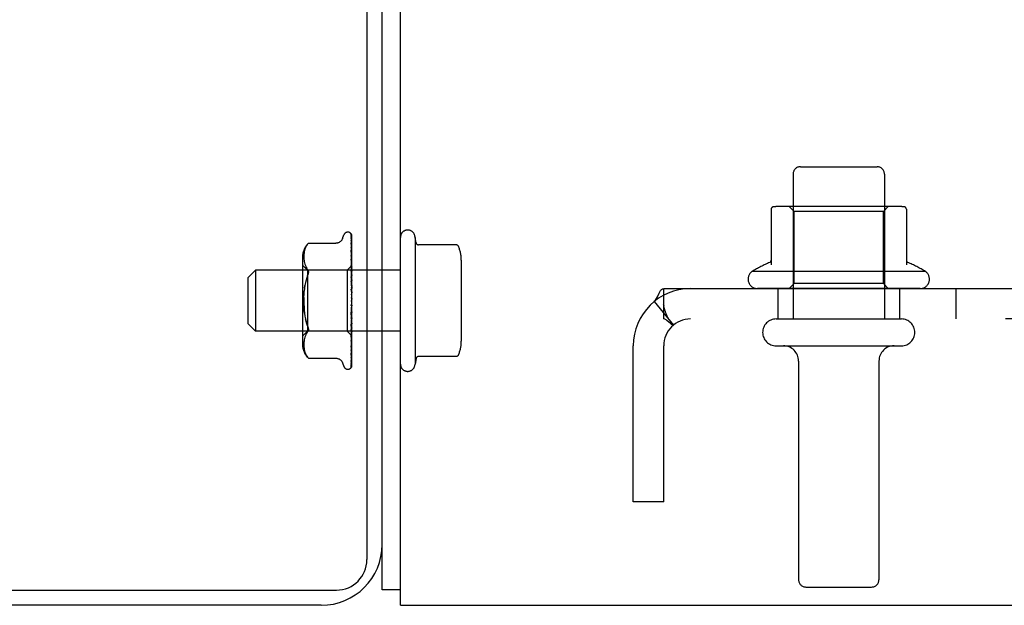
# Model space of a CAD drawing. Header units: inches. Extents: x 0 to 293, y 0 to 190.
# Tile 3 of 104: x 122.26 to 126.3, y 20.24 to 22.65. Entities that reach past the tile are written whole.
import ezdxf

# ---------------------------------------------------------------- set-up
doc = ezdxf.new("R2010")
doc.units = ezdxf.units.IN
doc.header["$LTSCALE"] = 16.12069
doc.header["$MEASUREMENT"] = 0
doc.linetypes.add('HIDDEN', pattern=[0.2, 0.1, -0.1])
doc.layers.get('0').update_dxf_attribs({"linetype": 'CONTINUOUS'})
doc.layers.add('DEFAULT_2', color=8, linetype='HIDDEN')
doc.layers.add('SUBPANEL', color=7, linetype='CONTINUOUS')

msp = doc.modelspace()

# ---------------------------------------------------------------- linework, layer by layer
at = {"color": 7, "linetype": 'Continuous'}
for p, q in [((123.6823, 38.2442), (123.6823, 20.4317)), ((123.7448, 20.4942), (123.7448, 38.1192)), ((46.1198, 20.3067), (123.5573, 20.3067)), ((123.8198, 20.3072), (123.7448, 20.3072)), ((123.4948, 20.2442), (106.9948, 20.2442))]:
    msp.add_line(p, q, dxfattribs=at)
at = {"color": 3, "linetype": 'Continuous'}
for p, q in [((123.8198, 20.2442), (123.8198, 38.1242)), ((123.7448, 20.3072), (123.7448, 20.4942)), ((123.8198, 20.2442), (138.6698, 20.2442))]:
    msp.add_line(p, q, dxfattribs=at)
at = {"color": 7, "linetype": 'Continuous'}
for centre, radius in [((123.4948, 20.4942), 0.25), ((123.5573, 20.4317), 0.125)]:
    msp.add_arc(centre, radius, 270, 360, dxfattribs=at)
at = {"layer": 'DEFAULT_2', "color": 8, "linetype": 'HIDDEN'}
for p, q in [((125.4623, 22.0442), (125.7773, 22.0442)), ((125.4323, 22.0142), (125.4323, 21.4192)), ((125.8073, 22.0142), (125.8073, 21.4192)), ((125.8754, 21.8802), (125.3641, 21.8802)), ((125.4363, 21.8602), (125.4163, 21.8802)), ((125.8033, 21.8602), (125.8233, 21.8802)), ((125.3423, 21.8697), (125.3423, 21.6421)), ((125.8033, 21.8602), (125.4363, 21.8602)), ((125.4363, 21.5642), (125.4363, 21.8602)), ((125.8033, 21.5642), (125.8033, 21.8602)), ((125.8973, 21.8697), (125.8973, 21.6421)), ((123.5821, 21.7495), (123.5876, 21.7645)), ((123.6033, 21.7755), (123.6041, 21.7755)), ((123.616, 21.7697), (123.616, 21.7698)), ((123.617, 21.7537), (123.6171, 21.7528)), ((123.6171, 21.7663), (123.619, 21.6363)), ((123.6171, 21.7584), (123.619, 21.6336)), ((123.6171, 21.7528), (123.619, 21.6299)), ((123.6198, 21.5034), (123.6198, 21.7639)), ((123.8798, 21.7542), (123.8798, 21.2342)), ((123.8838, 21.7319), (123.8798, 21.7542)), ((123.432, 21.7163), (123.4295, 21.7109)), ((123.442, 21.7302), (123.4421, 21.7303)), ((123.4421, 21.7303), (123.5546, 21.7303)), ((123.6171, 21.7408), (123.619, 21.6246)), ((123.6171, 21.7322), (123.6171, 21.7318)), ((123.6171, 21.7318), (123.619, 21.6186)), ((123.6171, 21.7145), (123.6171, 21.7144)), ((123.6171, 21.7144), (123.619, 21.6109)), ((124.0485, 21.7236), (123.8937, 21.7236)), ((123.4177, 21.6738), (123.4177, 21.3146)), ((123.4236, 21.6844), (123.4233, 21.6793)), ((123.4233, 21.6794), (123.4233, 21.6745)), ((123.4233, 21.6746), (123.4233, 21.6697)), ((123.4241, 21.6895), (123.4236, 21.6843)), ((123.4249, 21.6948), (123.4241, 21.6894)), ((123.426, 21.7001), (123.4249, 21.6947)), ((123.4275, 21.7056), (123.426, 21.7001)), ((123.4295, 21.711), (123.4275, 21.7055)), ((123.6179, 21.6959), (123.6171, 21.7023)), ((123.6171, 21.7022), (123.619, 21.6028)), ((123.6171, 21.68), (123.619, 21.593)), ((123.6198, 21.679), (123.6191, 21.6849)), ((123.4377, 21.6195), (123.4177, 21.6395)), ((123.4233, 21.6698), (123.4236, 21.6649)), ((123.4236, 21.6649), (123.4241, 21.6599)), ((123.4241, 21.6599), (123.4249, 21.6547)), ((123.4249, 21.6548), (123.426, 21.6493)), ((123.426, 21.6494), (123.4275, 21.6438)), ((123.4275, 21.6439), (123.4295, 21.6383)), ((123.4295, 21.6383), (123.432, 21.6329)), ((123.432, 21.6329), (123.4351, 21.6278)), ((123.6196, 21.6383), (123.6008, 21.6195)), ((123.6171, 21.6649), (123.6171, 21.6651)), ((123.6171, 21.6651), (123.619, 21.5831)), ((123.6183, 21.6533), (123.6171, 21.6649)), ((123.6171, 21.6388), (123.619, 21.5715)), ((123.6196, 21.6383), (123.619, 21.6376)), ((123.6198, 21.6381), (123.619, 21.6375)), ((123.619, 21.6375), (123.619, 21.6376)), ((123.619, 21.6363), (123.619, 21.6362)), ((123.6198, 21.6363), (123.619, 21.6337)), ((123.619, 21.6336), (123.619, 21.6337)), ((123.6198, 21.6385), (123.6196, 21.6383)), ((124.0698, 21.6604), (124.0698, 21.3281)), ((123.1948, 21.5892), (123.2248, 21.6192)), ((123.8198, 21.6192), (123.2248, 21.6192)), ((123.2248, 21.6192), (123.2248, 21.3692)), ((123.4387, 21.6229), (123.4351, 21.6278)), ((123.6008, 21.6195), (123.4377, 21.6195)), ((123.4377, 21.6195), (123.4377, 21.369)), ((123.4387, 21.5977), (123.4399, 21.601)), ((123.6008, 21.6195), (123.6008, 21.369)), ((123.6171, 21.6215), (123.6171, 21.6218)), ((123.6171, 21.6218), (123.619, 21.5601)), ((123.6198, 21.593), (123.6171, 21.6215)), ((123.6171, 21.5924), (123.619, 21.5471)), ((123.619, 21.6299), (123.619, 21.6297)), ((123.6198, 21.6273), (123.619, 21.6297)), ((123.6198, 21.629), (123.619, 21.6249)), ((123.619, 21.6246), (123.619, 21.6249)), ((123.619, 21.6186), (123.619, 21.6185)), ((123.619, 21.6185), (123.619, 21.6184)), ((123.6198, 21.6143), (123.619, 21.6184)), ((123.6198, 21.6168), (123.619, 21.6113)), ((123.619, 21.6109), (123.619, 21.6113)), ((123.619, 21.6028), (123.619, 21.6025)), ((123.6198, 21.597), (123.619, 21.6025)), ((123.6198, 21.6002), (123.619, 21.5935)), ((123.619, 21.593), (123.619, 21.5935)), ((125.9756, 21.6142), (125.2639, 21.6142)), ((123.1948, 21.3992), (123.1948, 21.5892)), ((123.4261, 21.5454), (123.4277, 21.5572)), ((123.6171, 21.5735), (123.6171, 21.5738)), ((123.6171, 21.5738), (123.619, 21.5347)), ((123.6171, 21.5735), (123.6198, 21.5438)), ((123.619, 21.5831), (123.619, 21.5827)), ((123.6198, 21.576), (123.619, 21.5827)), ((123.6198, 21.5798), (123.619, 21.572)), ((123.619, 21.5715), (123.619, 21.572)), ((123.619, 21.5601), (123.619, 21.5598)), ((123.6198, 21.5521), (123.619, 21.5598)), ((123.6198, 21.5562), (123.619, 21.5478)), ((125.4363, 21.5642), (125.4163, 21.5442)), ((125.8033, 21.5642), (125.4363, 21.5642)), ((125.8033, 21.5642), (125.8233, 21.5442)), ((123.6171, 21.5422), (123.619, 21.5206)), ((123.619, 21.5471), (123.619, 21.5478)), ((123.619, 21.5347), (123.619, 21.5344)), ((123.6198, 21.526), (123.619, 21.5344)), ((123.6198, 21.5305), (123.619, 21.5217)), ((123.619, 21.5206), (123.619, 21.5217)), ((125.9539, 21.5442), (125.2856, 21.5442)), ((123.6171, 21.4401), (123.6198, 21.47)), ((123.6198, 21.4988), (123.619, 21.5076)), ((123.6198, 21.5034), (123.619, 21.4945)), ((123.6198, 21.4714), (123.619, 21.4803)), ((123.6198, 21.476), (123.619, 21.4673)), ((123.6198, 21.224), (123.6198, 21.4988)), ((123.619, 21.4672), (123.6171, 21.44)), ((123.619, 21.4544), (123.6171, 21.4208)), ((123.619, 21.4409), (123.6171, 21.3902)), ((123.6171, 21.44), (123.6171, 21.4401)), ((123.619, 21.4672), (123.619, 21.4673)), ((123.619, 21.4544), (123.619, 21.4536)), ((123.6198, 21.4449), (123.619, 21.4536)), ((123.6198, 21.4492), (123.619, 21.4412)), ((123.619, 21.4409), (123.619, 21.4412)), ((123.1948, 21.3992), (123.2248, 21.3692)), ((123.619, 21.4289), (123.6171, 21.3723)), ((123.6171, 21.3905), (123.6198, 21.4198)), ((123.619, 21.4166), (123.6171, 21.3443)), ((123.619, 21.4059), (123.6171, 21.3283)), ((123.619, 21.3951), (123.6171, 21.3039)), ((123.6171, 21.3902), (123.6171, 21.3905)), ((123.619, 21.4289), (123.619, 21.4283)), ((123.6198, 21.4201), (123.619, 21.4283)), ((123.6198, 21.4241), (123.619, 21.4169)), ((123.619, 21.4166), (123.619, 21.4169)), ((123.619, 21.4059), (123.619, 21.4053)), ((123.6198, 21.3981), (123.619, 21.4053)), ((123.6198, 21.4015), (123.619, 21.3954)), ((123.619, 21.3951), (123.619, 21.3954)), ((125.3623, 21.4192), (125.8773, 21.4192)), ((123.8198, 21.3692), (123.2248, 21.3692)), ((123.4377, 21.369), (123.4177, 21.349)), ((123.4295, 21.3502), (123.4275, 21.3446)), ((123.432, 21.3556), (123.4295, 21.3501)), ((123.6008, 21.369), (123.4377, 21.369)), ((123.6198, 21.35), (123.6008, 21.369)), ((123.619, 21.386), (123.6171, 21.2904)), ((123.619, 21.3773), (123.6171, 21.2704)), ((123.619, 21.3702), (123.6171, 21.2598)), ((123.619, 21.3636), (123.6171, 21.245)), ((123.6171, 21.3446), (123.6188, 21.3612)), ((123.619, 21.3588), (123.6171, 21.2377)), ((123.619, 21.3548), (123.6171, 21.2286)), ((123.619, 21.3523), (123.6171, 21.2249)), ((123.619, 21.3509), (123.6171, 21.2218)), ((123.6188, 21.3612), (123.6198, 21.3721)), ((123.619, 21.386), (123.619, 21.3856)), ((123.6198, 21.3794), (123.619, 21.3856)), ((123.6198, 21.3823), (123.619, 21.3775)), ((123.619, 21.3773), (123.619, 21.3775)), ((123.619, 21.3702), (123.619, 21.3698)), ((123.6198, 21.365), (123.619, 21.3698)), ((123.6198, 21.3671), (123.619, 21.3638)), ((123.619, 21.3636), (123.619, 21.3638)), ((123.619, 21.3588), (123.619, 21.3586)), ((123.6198, 21.3552), (123.619, 21.3586)), ((123.6198, 21.3565), (123.619, 21.3549)), ((123.619, 21.3548), (123.619, 21.3549)), ((123.619, 21.3523), (123.619, 21.3522)), ((123.6198, 21.3504), (123.619, 21.3522)), ((123.6198, 21.35), (123.619, 21.3509)), ((123.4236, 21.3236), (123.4233, 21.3187)), ((123.4233, 21.3188), (123.4233, 21.3139)), ((123.4233, 21.314), (123.4233, 21.3091)), ((123.4233, 21.3092), (123.4236, 21.3041)), ((123.4241, 21.3286), (123.4236, 21.3236)), ((123.4249, 21.3337), (123.4241, 21.3286)), ((123.426, 21.3391), (123.4249, 21.3337)), ((123.4275, 21.3446), (123.426, 21.3391)), ((123.6171, 21.3443), (123.6171, 21.3446)), ((123.6183, 21.3149), (123.6192, 21.3228)), ((123.6192, 21.3228), (123.6198, 21.3289)), ((125.3623, 21.3092), (125.8773, 21.3092)), ((123.4236, 21.3042), (123.4241, 21.299)), ((123.4241, 21.2991), (123.4249, 21.2937)), ((123.4249, 21.2938), (123.426, 21.2883)), ((123.426, 21.2884), (123.4275, 21.2829)), ((123.4275, 21.283), (123.4295, 21.2775)), ((123.4295, 21.2775), (123.432, 21.2722)), ((123.6171, 21.3039), (123.6171, 21.304)), ((123.6171, 21.2703), (123.6179, 21.276)), ((123.6171, 21.2704), (123.6171, 21.2704)), ((123.6171, 21.2704), (123.6171, 21.2703)), ((123.6179, 21.276), (123.6187, 21.2828)), ((123.4387, 21.2621), (123.435, 21.2671)), ((123.4401, 21.2605), (123.4387, 21.2621)), ((123.4412, 21.2592), (123.4418, 21.2586)), ((123.4421, 21.2582), (123.4416, 21.2588)), ((123.4421, 21.2582), (123.5546, 21.2582)), ((123.5821, 21.239), (123.5876, 21.224)), ((123.617, 21.2366), (123.6169, 21.2366)), ((123.6171, 21.2598), (123.6171, 21.2594)), ((123.6171, 21.245), (123.6171, 21.2444)), ((123.8838, 21.2565), (123.8798, 21.2342)), ((124.0485, 21.2648), (123.8937, 21.2648)), ((125.4548, 21.2467), (125.4548, 20.3492)), ((125.7848, 21.2467), (125.7848, 20.3492)), ((123.6033, 21.213), (123.6041, 21.213)), ((123.6149, 21.2172), (123.615, 21.2173)), ((125.4848, 20.3192), (125.7548, 20.3192))]:
    msp.add_line(p, q, dxfattribs=at)
for points in [[(123.616, 21.7698), (123.616, 21.7698), (123.616, 21.7698), (123.6161, 21.7696), (123.6163, 21.7694), (123.6164, 21.7691), (123.6166, 21.7688), (123.6167, 21.7684), (123.6169, 21.768), (123.617, 21.7676), (123.6171, 21.7671), (123.6171, 21.7666), (123.6171, 21.7663)], [(123.6198, 21.7634), (123.6197, 21.7636), (123.6195, 21.7642), (123.6192, 21.7649), (123.6189, 21.7655), (123.6186, 21.7661), (123.6183, 21.7666), (123.618, 21.7671), (123.6176, 21.7676), (123.6173, 21.7681), (123.6171, 21.7685), (123.6168, 21.7688), (123.6165, 21.7691), (123.6163, 21.7694), (123.616, 21.7697)], [(123.6167, 21.7666), (123.6168, 21.7663), (123.617, 21.7657), (123.6171, 21.7651), (123.6171, 21.7645)], [(123.6198, 21.7559), (123.6197, 21.7562), (123.6193, 21.758), (123.6189, 21.7597), (123.6185, 21.7613), (123.618, 21.7628), (123.6176, 21.7643), (123.6171, 21.7657), (123.6167, 21.7666)], [(123.6168, 21.76), (123.6168, 21.7601), (123.6168, 21.7601), (123.6168, 21.7601), (123.6169, 21.7599), (123.617, 21.7596), (123.6171, 21.7591), (123.6171, 21.7586), (123.6171, 21.7584)], [(123.6174, 21.759), (123.617, 21.7597), (123.6169, 21.7599), (123.6168, 21.76)], [(123.6198, 21.7387), (123.6195, 21.7405), (123.6191, 21.743), (123.6187, 21.7454), (123.6183, 21.7477), (123.6178, 21.75), (123.6174, 21.7522), (123.617, 21.7537)], [(123.6198, 21.7639), (123.6197, 21.7642), (123.6192, 21.7655), (123.6187, 21.7668), (123.618, 21.7679), (123.6172, 21.7692)], [(123.6198, 21.7541), (123.6195, 21.7547), (123.6193, 21.7554), (123.619, 21.756), (123.6188, 21.7565), (123.6185, 21.7571), (123.6182, 21.7576), (123.6179, 21.7581), (123.6177, 21.7586), (123.6174, 21.759)], [(123.432, 21.7163), (123.435, 21.7214), (123.4387, 21.7264)], [(123.442, 21.7302), (123.4417, 21.7299), (123.4413, 21.7294), (123.4406, 21.7286), (123.4397, 21.7276), (123.4387, 21.7264)], [(123.4387, 21.7264), (123.4397, 21.7276), (123.4406, 21.7286), (123.4413, 21.7294), (123.4417, 21.7299)], [(123.5821, 21.7495), (123.5814, 21.7477), (123.5806, 21.746), (123.5797, 21.7444), (123.5786, 21.7428), (123.5775, 21.7412), (123.5762, 21.7397), (123.5747, 21.7382), (123.5731, 21.7368), (123.5714, 21.7356), (123.5696, 21.7344), (123.5676, 21.7333), (123.5655, 21.7324), (123.5633, 21.7316), (123.5609, 21.731), (123.5585, 21.7305), (123.5559, 21.7303), (123.5547, 21.7303)], [(123.6171, 21.7414), (123.6171, 21.7415), (123.617, 21.7415), (123.6171, 21.7414), (123.6171, 21.7412), (123.6171, 21.7409)], [(123.618, 21.7394), (123.6175, 21.7405), (123.6173, 21.741), (123.6171, 21.7413), (123.6171, 21.7414)], [(123.6198, 21.7128), (123.6195, 21.7148), (123.6191, 21.7179), (123.6187, 21.721), (123.6183, 21.724), (123.6179, 21.7271), (123.6174, 21.7301), (123.6171, 21.7322)], [(123.618, 21.7123), (123.6177, 21.7129), (123.6175, 21.7134), (123.6173, 21.7139), (123.6172, 21.7142), (123.6171, 21.7144), (123.6171, 21.7145)], [(123.6198, 21.7355), (123.6196, 21.7358), (123.6193, 21.7366), (123.619, 21.7374), (123.6187, 21.7381), (123.6184, 21.7388), (123.618, 21.7394)], [(123.6198, 21.7082), (123.6197, 21.7084), (123.6193, 21.7093), (123.619, 21.7102), (123.6186, 21.7109), (123.618, 21.7123)], [(124.0576, 21.7177), (124.0568, 21.7191), (124.0558, 21.7205), (124.0545, 21.7216), (124.0531, 21.7225), (124.0515, 21.7232), (124.0498, 21.7235), (124.0485, 21.7236)], [(123.6182, 21.6768), (123.6179, 21.6774), (123.6177, 21.6781), (123.6175, 21.6787), (123.6173, 21.6792), (123.6172, 21.6796), (123.6171, 21.6798), (123.6171, 21.68)], [(123.6191, 21.6849), (123.6187, 21.6885), (123.6179, 21.6959)], [(123.6198, 21.6732), (123.6196, 21.6737), (123.6192, 21.6745), (123.6189, 21.6753), (123.6182, 21.6768)], [(123.6198, 21.6319), (123.6197, 21.6321), (123.6193, 21.6329), (123.619, 21.6337), (123.6186, 21.6345), (123.6182, 21.6352), (123.6179, 21.636), (123.6176, 21.6367), (123.6174, 21.6374), (123.6172, 21.638), (123.6172, 21.6385), (123.6171, 21.6388)], [(123.6198, 21.6386), (123.6195, 21.641), (123.6183, 21.6533)], [(123.6198, 21.6375), (123.6195, 21.6371), (123.6193, 21.6368), (123.6191, 21.6366), (123.619, 21.6364), (123.619, 21.6363), (123.619, 21.6363)], [(123.6198, 21.6354), (123.6196, 21.6357), (123.6194, 21.6359), (123.6192, 21.6361), (123.619, 21.6362)], [(123.6198, 21.6336), (123.6195, 21.6335), (123.6193, 21.6334), (123.6191, 21.6334), (123.619, 21.6335), (123.619, 21.6336)], [(123.6198, 21.6316), (123.6195, 21.6312), (123.6193, 21.6308), (123.6191, 21.6305), (123.619, 21.6302), (123.619, 21.6299), (123.619, 21.6299)], [(123.4387, 21.5977), (123.4353, 21.5887), (123.4324, 21.579), (123.4298, 21.5685), (123.4277, 21.5572), (123.4261, 21.5454), (123.4248, 21.5331)], [(123.4387, 21.6229), (123.4399, 21.6211), (123.4409, 21.6191), (123.4416, 21.617), (123.442, 21.6147), (123.4421, 21.6123), (123.442, 21.6097), (123.4416, 21.607), (123.4409, 21.6041), (123.4399, 21.601)], [(123.6198, 21.5857), (123.6197, 21.5858), (123.6194, 21.5864), (123.6191, 21.5871), (123.6188, 21.5877), (123.6184, 21.5883), (123.6181, 21.589), (123.6178, 21.5897), (123.6175, 21.5904), (123.6173, 21.5911), (123.6172, 21.5918), (123.6171, 21.5923), (123.6171, 21.5924)], [(123.6198, 21.624), (123.6195, 21.624), (123.6193, 21.6241), (123.6191, 21.6242), (123.619, 21.6244), (123.619, 21.6246)], [(123.6198, 21.6208), (123.6195, 21.6203), (123.6193, 21.6199), (123.6191, 21.6195), (123.619, 21.6191), (123.619, 21.6188), (123.619, 21.6186)], [(123.6198, 21.6098), (123.6195, 21.6099), (123.6193, 21.6101), (123.6191, 21.6103), (123.619, 21.6106), (123.619, 21.6109)], [(123.6198, 21.6054), (123.6195, 21.6048), (123.6193, 21.6043), (123.6191, 21.6038), (123.619, 21.6033), (123.619, 21.6029), (123.619, 21.6028)], [(123.6198, 21.5913), (123.6195, 21.5916), (123.6193, 21.5919), (123.6191, 21.5922), (123.619, 21.5926), (123.619, 21.593)], [(123.6198, 21.586), (123.6195, 21.5854), (123.6193, 21.5848), (123.6191, 21.5842), (123.619, 21.5837), (123.619, 21.5832), (123.619, 21.5831)], [(123.6198, 21.5694), (123.6195, 21.5697), (123.6193, 21.5701), (123.6191, 21.5705), (123.619, 21.571), (123.619, 21.5715)], [(123.6198, 21.5633), (123.6195, 21.5627), (123.6193, 21.5621), (123.6191, 21.5614), (123.619, 21.5609), (123.619, 21.5603), (123.619, 21.5601)], [(123.4261, 21.4431), (123.4248, 21.4554), (123.4239, 21.4681), (123.4234, 21.4811), (123.4233, 21.4942), (123.4234, 21.5074), (123.4239, 21.5204), (123.4248, 21.5331)], [(123.6188, 21.538), (123.6185, 21.5385), (123.6182, 21.539), (123.6179, 21.5396), (123.6176, 21.5402), (123.6174, 21.5409), (123.6172, 21.5415), (123.6171, 21.5422)], [(123.6198, 21.5364), (123.6196, 21.5367), (123.6193, 21.5371), (123.6188, 21.538)], [(123.6198, 21.5447), (123.6195, 21.5452), (123.6193, 21.5456), (123.6191, 21.5461), (123.619, 21.5467), (123.619, 21.5471)], [(123.6198, 21.5381), (123.6195, 21.5375), (123.6193, 21.5368), (123.6191, 21.5362), (123.619, 21.5356), (123.619, 21.535), (123.619, 21.5347)], [(123.6198, 21.5183), (123.6195, 21.5188), (123.6193, 21.5193), (123.6191, 21.5199), (123.619, 21.5205), (123.619, 21.5206)], [(123.6198, 21.5113), (123.6195, 21.5107), (123.6193, 21.5101), (123.6191, 21.5095), (123.619, 21.5088), (123.619, 21.5082), (123.619, 21.5076)], [(123.4234, 21.5074), (123.4233, 21.4942), (123.4234, 21.4811), (123.4239, 21.4681), (123.4248, 21.4554), (123.4261, 21.4431), (123.4277, 21.4312), (123.4298, 21.42), (123.4324, 21.4094), (123.4353, 21.3997), (123.4387, 21.3908)], [(123.6172, 21.4726), (123.6173, 21.4731), (123.6175, 21.4737), (123.6178, 21.4742), (123.618, 21.4747), (123.6182, 21.4751), (123.6185, 21.4755), (123.6187, 21.4758), (123.6189, 21.476)], [(123.6191, 21.482), (123.6188, 21.4806), (123.6185, 21.4791), (123.6182, 21.4775), (123.6179, 21.4759), (123.6176, 21.4743), (123.6173, 21.4728)], [(123.6189, 21.476), (123.6192, 21.4765), (123.6194, 21.4767), (123.6196, 21.477), (123.6198, 21.4773)], [(123.6198, 21.4909), (123.6195, 21.4915), (123.6193, 21.4921), (123.6191, 21.4927), (123.619, 21.4933), (123.619, 21.4939), (123.619, 21.4945)], [(123.6191, 21.482), (123.619, 21.4816), (123.619, 21.4809), (123.619, 21.4803)], [(123.6198, 21.4839), (123.6195, 21.4833), (123.6193, 21.4828), (123.6191, 21.4822), (123.6191, 21.482)], [(123.619, 21.437), (123.619, 21.4368), (123.6189, 21.4367), (123.6188, 21.4366), (123.6186, 21.4366), (123.6184, 21.4366), (123.6182, 21.4367), (123.618, 21.4369), (123.6178, 21.4372), (123.6176, 21.4375), (123.6174, 21.4379), (123.6172, 21.4384), (123.6172, 21.439), (123.6171, 21.4395), (123.6171, 21.44)], [(123.6198, 21.4637), (123.6195, 21.4643), (123.6193, 21.4649), (123.6191, 21.4655), (123.619, 21.4661), (123.619, 21.4667), (123.619, 21.4672)], [(123.6198, 21.4568), (123.6195, 21.4563), (123.6193, 21.4558), (123.6191, 21.4553), (123.619, 21.4547), (123.619, 21.4544)], [(123.6198, 21.4375), (123.6195, 21.4382), (123.6193, 21.4388), (123.6191, 21.4394), (123.619, 21.44), (123.619, 21.4406), (123.619, 21.4409)], [(123.6198, 21.4311), (123.6195, 21.4307), (123.6193, 21.4303), (123.6191, 21.4298), (123.619, 21.4293), (123.619, 21.4289)], [(123.4387, 21.3908), (123.4353, 21.3997), (123.4324, 21.4095), (123.4298, 21.42)], [(123.4387, 21.3908), (123.4399, 21.3875), (123.4409, 21.3844), (123.4416, 21.3815), (123.442, 21.3788), (123.4421, 21.3762), (123.442, 21.3738), (123.4416, 21.3715), (123.4409, 21.3694)], [(123.6171, 21.4208), (123.6172, 21.4213), (123.6173, 21.422), (123.6175, 21.4227), (123.6178, 21.4234), (123.6181, 21.424), (123.6184, 21.4246), (123.6187, 21.4252), (123.6193, 21.4263)], [(123.6198, 21.4135), (123.6195, 21.4141), (123.6193, 21.4147), (123.6191, 21.4153), (123.619, 21.4158), (123.619, 21.4164), (123.619, 21.4166)], [(123.6198, 21.4077), (123.6195, 21.4074), (123.6193, 21.4071), (123.6191, 21.4067), (123.619, 21.4063), (123.619, 21.4059)], [(123.6198, 21.3923), (123.6195, 21.3929), (123.6193, 21.3935), (123.6191, 21.394), (123.619, 21.3945), (123.619, 21.395), (123.619, 21.3951)], [(123.6193, 21.4263), (123.6196, 21.4269), (123.6198, 21.4272)], [(123.432, 21.3555), (123.4351, 21.3607), (123.4387, 21.3655)], [(123.4387, 21.3655), (123.4399, 21.3673), (123.4409, 21.3694)], [(123.6171, 21.3723), (123.6171, 21.3724), (123.6172, 21.3729), (123.6173, 21.3735), (123.6175, 21.3741), (123.6177, 21.3748), (123.618, 21.3755), (123.6184, 21.3762), (123.6187, 21.3769), (123.6191, 21.3777), (123.6194, 21.3784), (123.6198, 21.3792)], [(123.6198, 21.3874), (123.6195, 21.3873), (123.6193, 21.387), (123.6191, 21.3868), (123.619, 21.3864), (123.619, 21.386)], [(123.6198, 21.3748), (123.6195, 21.3754), (123.6193, 21.3759), (123.6191, 21.3764), (123.619, 21.3768), (123.619, 21.3772), (123.619, 21.3773)], [(123.6198, 21.371), (123.6195, 21.371), (123.6193, 21.3708), (123.6191, 21.3707), (123.619, 21.3704), (123.619, 21.3702)], [(123.6198, 21.3617), (123.6195, 21.3621), (123.6193, 21.3626), (123.6191, 21.363), (123.619, 21.3633), (123.619, 21.3636), (123.619, 21.3636)], [(123.6198, 21.3591), (123.6195, 21.3591), (123.6193, 21.3591), (123.6191, 21.3591), (123.619, 21.3589), (123.619, 21.3588)], [(123.6198, 21.3533), (123.6195, 21.3537), (123.6193, 21.354), (123.6191, 21.3543), (123.619, 21.3546), (123.619, 21.3547), (123.619, 21.3548)], [(123.6198, 21.352), (123.6195, 21.3521), (123.6193, 21.3523), (123.6191, 21.3523), (123.619, 21.3523), (123.619, 21.3523), (123.619, 21.3523)], [(123.6198, 21.3509), (123.6196, 21.3508), (123.6194, 21.3508), (123.6192, 21.3509), (123.619, 21.3509)], [(123.6171, 21.3283), (123.6171, 21.3285), (123.6172, 21.3289), (123.6173, 21.3294), (123.6175, 21.3299), (123.6177, 21.3305), (123.618, 21.3311), (123.6183, 21.3318)], [(123.6171, 21.304), (123.6175, 21.3069), (123.6183, 21.3149)], [(123.6183, 21.3318), (123.6189, 21.3333), (123.6193, 21.334), (123.6196, 21.3348), (123.6198, 21.3352)], [(123.432, 21.2722), (123.435, 21.2671), (123.4387, 21.2621)], [(123.6171, 21.2904), (123.6171, 21.2904), (123.6172, 21.2906), (123.6172, 21.2909), (123.6174, 21.2913), (123.6176, 21.2919), (123.6179, 21.2925), (123.6182, 21.2931), (123.6188, 21.2946)], [(123.6187, 21.2828), (123.6191, 21.2862), (123.6198, 21.2917)], [(123.6188, 21.2946), (123.6192, 21.2954), (123.6195, 21.2963), (123.6198, 21.2969)], [(124.0576, 21.2708), (124.0568, 21.2693), (124.0558, 21.268), (124.0545, 21.2669), (124.0531, 21.266), (124.0515, 21.2653), (124.0498, 21.2649), (124.0485, 21.2648)], [(123.4398, 21.2608), (123.4403, 21.2602), (123.4408, 21.2597)], [(123.4412, 21.2592), (123.4407, 21.2598), (123.4401, 21.2605)], [(123.442, 21.2583), (123.4421, 21.2582), (123.4421, 21.2582)], [(123.5547, 21.2582), (123.5559, 21.2582), (123.5585, 21.2579), (123.5609, 21.2575), (123.5633, 21.2569), (123.5655, 21.2561), (123.5676, 21.2552), (123.5696, 21.2541), (123.5714, 21.2529), (123.5731, 21.2516), (123.5747, 21.2503), (123.5762, 21.2488), (123.5775, 21.2473), (123.5786, 21.2457), (123.5797, 21.2441), (123.5806, 21.2424), (123.5814, 21.2408), (123.5821, 21.239)], [(123.6159, 21.2182), (123.6165, 21.2191), (123.6172, 21.2203), (123.6178, 21.2215), (123.6184, 21.2229), (123.6189, 21.2243), (123.6193, 21.2257), (123.6198, 21.2274)], [(123.6166, 21.2226), (123.617, 21.2232), (123.6172, 21.2235), (123.6175, 21.224), (123.6178, 21.2244), (123.6181, 21.225), (123.6184, 21.2255), (123.6187, 21.2261), (123.6191, 21.2267), (123.6193, 21.2274), (123.6196, 21.2281), (123.6198, 21.2285)], [(123.6169, 21.2272), (123.6173, 21.2285), (123.6177, 21.2303), (123.6182, 21.2322), (123.6186, 21.2342), (123.6191, 21.2362), (123.6195, 21.2383), (123.6198, 21.24)], [(123.6169, 21.2366), (123.617, 21.2367), (123.6171, 21.237), (123.6173, 21.2373)], [(123.6171, 21.2286), (123.6171, 21.228), (123.617, 21.2275), (123.6169, 21.2272)], [(123.6171, 21.2377), (123.6171, 21.2374), (123.617, 21.237), (123.617, 21.2367), (123.617, 21.2366)], [(123.6171, 21.2444), (123.6174, 21.2463), (123.6179, 21.2489), (123.6183, 21.2516), (123.6187, 21.2543), (123.6191, 21.257), (123.6195, 21.2598), (123.6198, 21.2617)], [(123.6171, 21.2594), (123.6171, 21.2595), (123.6172, 21.2596), (123.6173, 21.2599), (123.6175, 21.2604), (123.6177, 21.2609)], [(123.6173, 21.2373), (123.6178, 21.2382), (123.6181, 21.2387), (123.6184, 21.2393), (123.6187, 21.2399), (123.619, 21.2406), (123.6193, 21.2412), (123.6195, 21.242), (123.6198, 21.2426)], [(123.6177, 21.2609), (123.6183, 21.2622), (123.6187, 21.2629), (123.619, 21.2637), (123.6194, 21.2646), (123.6197, 21.2655), (123.6198, 21.2656)], [(123.6198, 21.224), (123.6192, 21.2227), (123.6186, 21.2215), (123.618, 21.2205), (123.6174, 21.2196), (123.6168, 21.2189), (123.6162, 21.2183), (123.6157, 21.2178), (123.6154, 21.2175), (123.6151, 21.2173), (123.615, 21.2172), (123.6149, 21.2172)], [(123.6171, 21.2218), (123.6171, 21.2216), (123.6171, 21.221), (123.617, 21.2205), (123.6168, 21.2199), (123.6166, 21.2194), (123.6164, 21.219), (123.6162, 21.2186), (123.616, 21.2183), (123.6159, 21.2182)], [(123.6171, 21.2249), (123.6171, 21.2245), (123.617, 21.224), (123.6169, 21.2235), (123.6168, 21.223), (123.6167, 21.2227), (123.6166, 21.2225), (123.6165, 21.2224), (123.6165, 21.2224)], [(123.6165, 21.2224), (123.6165, 21.2225), (123.6166, 21.2226)]]:
    msp.add_lwpolyline(points, dxfattribs=at)
for centre, radius, start, end in [((125.4623, 22.0142), 0.03, 90, 180), ((125.7773, 22.0142), 0.03, 0, 90), ((125.3523, 21.8697), 0.01, 95.1938, 180), ((125.3641, 21.739), 0.1412, 90, 95.2081), ((125.8754, 21.739), 0.1412, 84.7919, 90), ((125.8873, 21.8697), 0.01, 0, 84.8062), ((123.6033, 21.7588), 0.0167, 90, 160), ((123.6041, 21.7588), 0.0167, 38.6218, 90), ((123.8498, 21.7542), 0.03, 359.9957, 180), ((123.4953, 21.6738), 0.0776, 133.3008, 180), ((123.8937, 21.7336), 0.01, 189.7805, 270), ((123.9286, 21.6604), 0.1412, 0, 23.95), ((125.6198, 21.0141), 0.6977, 113.9679, 120.6631), ((125.3323, 21.6608), 0.01, 293.9679, 360), ((125.9073, 21.6608), 0.01, 180, 246.0321), ((125.6198, 21.0141), 0.6977, 59.3369, 66.0321), ((125.2856, 21.5826), 0.0384, 124.4497, 270), ((125.9539, 21.5826), 0.0384, 270, 55.5503), ((125.3623, 21.3642), 0.055, 90, 270), ((125.8773, 21.3642), 0.055, 270, 90), ((123.4953, 21.3146), 0.0776, 180, 226.6992), ((123.9286, 21.3281), 0.1412, 336.05, 360), ((125.3923, 21.2467), 0.0625, 0, 90), ((125.8473, 21.2467), 0.0625, 90, 180), ((123.8498, 21.2342), 0.03, 180, 0.0043), ((123.8937, 21.2548), 0.01, 90, 170.2195), ((123.6033, 21.2297), 0.0167, 200, 270), ((123.6041, 21.2297), 0.0167, 270, 340.0516), ((125.4848, 20.3492), 0.03, 180, 270), ((125.7548, 20.3492), 0.03, 270, 360)]:
    msp.add_arc(centre, radius, start, end, dxfattribs=at)
at = {"layer": 'SUBPANEL', "color": 8, "linetype": 'HIDDEN'}
for p, q in [((124.9008, 21.5442), (137.5888, 21.5442)), ((124.9008, 21.4192), (124.9008, 21.5442)), ((125.3698, 21.5442), (125.3698, 21.4192)), ((125.8698, 21.5442), (125.8698, 21.4192)), ((126.102, 21.4192), (126.102, 21.5442)), ((124.8622, 21.4911), (124.9413, 21.3944)), ((124.9007, 21.4787), (124.9008, 21.4752)), ((137.5888, 21.4192), (124.9008, 21.4192)), ((124.776, 20.6692), (124.776, 21.3092)), ((124.901, 20.6692), (124.901, 21.3092)), ((124.901, 20.6692), (124.776, 20.6692))]:
    msp.add_line(p, q, dxfattribs=at)
for points in [[(124.8622, 21.4911), (124.8674, 21.4967), (124.8717, 21.5034), (124.8754, 21.5106), (124.8817, 21.5246)], [(124.8817, 21.5246), (124.8848, 21.5308), (124.8882, 21.5364), (124.892, 21.5407), (124.8962, 21.5433), (124.9008, 21.5442)], [(124.9232, 21.4163), (124.9232, 21.4163), (124.9227, 21.417), (124.9219, 21.4184), (124.9209, 21.4201), (124.9199, 21.4219), (124.9189, 21.4239), (124.9178, 21.4259), (124.9168, 21.4279), (124.9158, 21.4301), (124.9147, 21.4323), (124.9137, 21.4347), (124.9127, 21.4371), (124.9117, 21.4396), (124.9106, 21.4421), (124.9097, 21.4447), (124.9087, 21.4473), (124.9078, 21.4499), (124.9069, 21.4525), (124.9061, 21.4552), (124.9053, 21.4578), (124.9045, 21.4603), (124.9039, 21.4629), (124.9032, 21.4654), (124.9026, 21.4679), (124.9021, 21.4703), (124.9016, 21.4725), (124.9013, 21.4746), (124.9009, 21.4766), (124.9007, 21.4781), (124.9007, 21.4786)], [(124.9207, 21.4081), (124.9158, 21.4122), (124.9107, 21.4158), (124.9057, 21.4183), (124.9008, 21.4192)], [(124.9202, 21.4202), (124.9214, 21.4187), (124.9223, 21.4175), (124.923, 21.4166), (124.9232, 21.4163)], [(124.9413, 21.3944), (124.9392, 21.3938), (124.9365, 21.3948), (124.9331, 21.3972), (124.9292, 21.4005), (124.9207, 21.4081)]]:
    msp.add_lwpolyline(points, dxfattribs=at)
for radius in [0.235, 0.11]:
    msp.add_arc((125.011, 21.3092), radius, 90, 180, dxfattribs=at)

doc.saveas('drawing.dxf')
